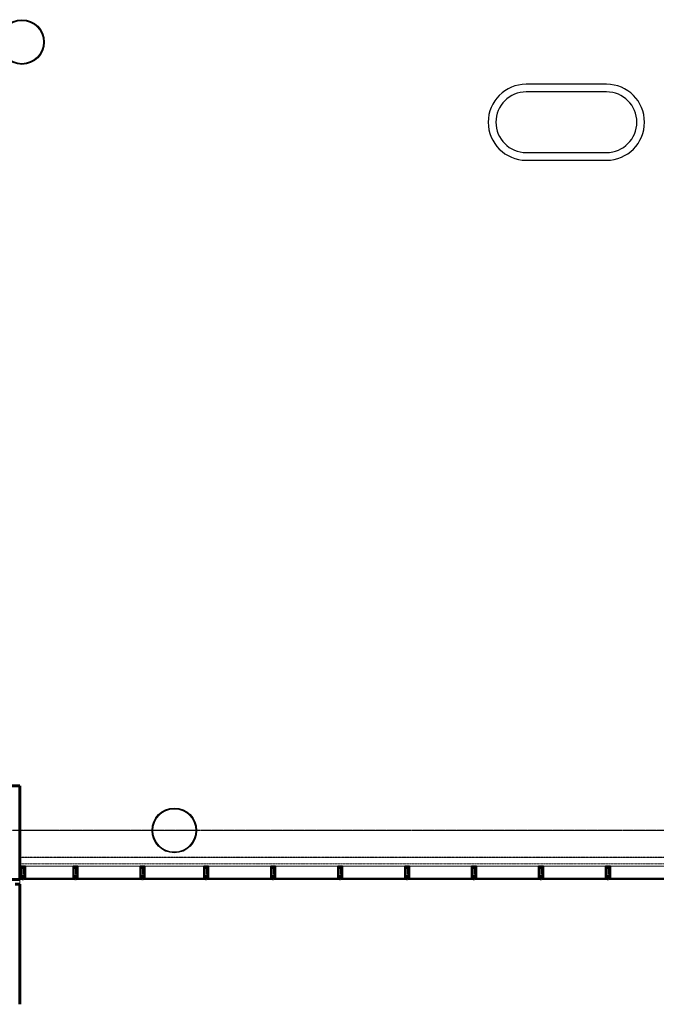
# Model space of a CAD drawing. Header units: millimetres. Extents: x 98667 to 994031, y -2704 to 533009.
# Tile 28 of 153: x 402091 to 416346, y 141128 to 163164. Entities that reach past the tile are written whole.
import ezdxf

# ---------------------------------------------------------------- set-up
doc = ezdxf.new("R2010")
doc.units = ezdxf.units.MM
for name, pattern in [('AP03000E0$0$CENTER', [50.8, 31.75, -6.35, 6.35, -6.35]), ('AP03000E0$0$HIDDEN', [9.525, 6.35, -3.175]), ('AP03000E0$0$HIDDENX2', [19.05, 12.7, -6.35]), ('sp00000g0$0$CENTER', [50.8, 31.75, -6.35, 6.35, -6.35])]:
    doc.linetypes.add(name, pattern=pattern)
for name, color, linetype in [('A-COL ENCLOUSER INNER', 1, 'Continuous'), ('A-COL ENCLOUSER OUTER', 6, 'Continuous'), ('sp00000g0$0$S-GRID', 1, 'sp00000g0$0$CENTER')]:
    doc.layers.add(name, color=color, linetype=linetype)
for name, color, linetype, lineweight in [('A-WALL-PRHT', 2, 'Continuous', 25), ('AP03000E0$0$A-BRDG', 1, 'Continuous', 15), ('AP03000E0$0$A-BRDG-WALL', 6, 'Continuous', 60), ('AP03000E0$0$A-BRDG-WALL-INTR', 3, 'Continuous', 30), ('AP03000E0$0$A-FLOR-EDGE', 1, 'AP03000E0$0$HIDDENX2', 15), ('AP03000E0$0$A-GLAZ-FULL-EXTR', 2, 'Continuous', 20), ('AP03000E0$0$A-GLAZ-MULL-EXTR', 3, 'Continuous', 35), ('AP03000E0$0$A-WALL-FNSH', 1, 'Continuous', 15)]:
    doc.layers.add(name, color=color, linetype=linetype, lineweight=lineweight)
doc.layers.add('AP03000E0$0$A-Slab Edge Guide', color=55, linetype='Continuous', lineweight=15, plot=False)

msp = doc.modelspace()

# ---------------------------------------------------------------- linework, layer by layer
at = {"color": 251, "linetype": 'AP03000E0$0$CENTER'}
for p, q in [((402166, 144219), (402166, 143919)), ((403341, 144219), (403341, 143919)), ((404841, 144219), (404841, 143919)), ((406267, 144219), (406267, 143919)), ((407767, 144219), (407767, 143919)), ((409267, 144219), (409267, 143919)), ((410767, 144219), (410767, 143919)), ((412266, 144219), (412266, 143919)), ((413766, 144219), (413766, 143919)), ((415266, 144219), (415266, 143919))]:
    msp.add_line(p, q, dxfattribs=at)
at = {"layer": 'A-COL ENCLOUSER INNER', "color": 251}
for centre, radius in [((402141, 162664), 494), ((402141, 162664), 485), ((405554, 145019), 494), ((405554, 145019), 485)]:
    msp.add_circle(centre, radius, dxfattribs=at)
at = {"layer": 'A-COL ENCLOUSER OUTER', "color": 251}
for centre in [(402141, 162664), (405554, 145019)]:
    msp.add_circle(centre, 500, dxfattribs=at)
at = {"layer": 'A-WALL-PRHT', "color": 251}
for p, q in [((415232, 161719), (413432, 161719)), ((415232, 161547), (413432, 161547)), ((413432, 160191), (415232, 160191)), ((413432, 160019), (415232, 160019))]:
    msp.add_line(p, q, dxfattribs=at)
for centre, radius, start, end in [((413432, 160869), 850, 90, 270), ((413432, 160869), 678, 90, 270), ((415232, 160869), 850, 270, 90), ((415232, 160869), 678, 270, 90)]:
    msp.add_arc(centre, radius, start, end, dxfattribs=at)
at = {"layer": 'AP03000E0$0$A-BRDG', "color": 251}
msp.add_line((402091, 143820), (402091, 143920), dxfattribs=at)
at = {"layer": 'AP03000E0$0$A-BRDG-WALL', "color": 251}
for p, q in [((402091, 146020), (401691, 146020)), ((402091, 143920), (402091, 146020)), ((401691, 143920), (402091, 143920)), ((402091, 143820), (401991, 143820)), ((402091, 141128), (402091, 143820))]:
    msp.add_line(p, q, dxfattribs=at)
at = {"layer": 'AP03000E0$0$A-BRDG-WALL-INTR', "color": 251}
for p, q in [((402114, 144218), (402091, 144218)), ((402091, 143950), (402149, 143950)), ((402149, 143920), (402091, 143920)), ((402149, 143950), (402149, 143920))]:
    msp.add_line(p, q, dxfattribs=at)
at = {"layer": 'AP03000E0$0$A-FLOR-EDGE', "color": 251, "linetype": 'AP03000E0$0$HIDDEN'}
msp.add_line((441329, 144269), (402091, 144269), dxfattribs=at)
at = {"layer": 'AP03000E0$0$A-GLAZ-FULL-EXTR', "color": 251}
for p, q in [((403324, 144219), (402184, 144219)), ((404824, 144219), (403359, 144219)), ((406249, 144219), (404859, 144219)), ((407749, 144219), (406284, 144219)), ((409249, 144219), (407784, 144219)), ((410749, 144219), (409284, 144219)), ((412249, 144219), (410784, 144219)), ((413749, 144219), (412284, 144219)), ((415249, 144219), (413784, 144219)), ((416749, 144219), (415284, 144219)), ((402184, 143943), (402184, 143949)), ((402184, 143949), (403324, 143949)), ((403324, 143943), (402184, 143943)), ((402196, 143943), (402184, 143943)), ((402184, 143943), (402184, 143931)), ((402184, 143919), (402184, 143931)), ((402184, 143931), (403324, 143931)), ((402184, 143931), (402196, 143931)), ((403324, 143919), (402184, 143919)), ((402196, 143931), (402196, 143943)), ((402202, 143940), (402196, 143940)), ((402196, 143940), (402196, 143934)), ((402196, 143934), (402202, 143934)), ((402202, 143931), (402202, 143943)), ((402202, 143934), (402202, 143940)), ((403306, 143931), (403306, 143943)), ((403306, 143934), (403306, 143940)), ((403306, 143940), (403312, 143940)), ((403312, 143934), (403306, 143934)), ((403312, 143931), (403312, 143943)), ((403312, 143943), (403324, 143943)), ((403312, 143940), (403312, 143934)), ((403324, 143931), (403312, 143931)), ((403324, 143949), (403324, 143943)), ((403324, 143943), (403324, 143931)), ((403324, 143931), (403324, 143919)), ((403359, 143943), (403359, 143949)), ((403359, 143949), (404824, 143949)), ((404824, 143943), (403359, 143943)), ((403371, 143943), (403359, 143943)), ((403359, 143943), (403359, 143931)), ((403359, 143919), (403359, 143931)), ((403359, 143931), (404824, 143931)), ((403359, 143931), (403371, 143931)), ((404824, 143919), (403359, 143919)), ((403371, 143931), (403371, 143943)), ((403377, 143940), (403371, 143940)), ((403371, 143940), (403371, 143934)), ((403371, 143934), (403377, 143934)), ((403377, 143931), (403377, 143943)), ((403377, 143934), (403377, 143940)), ((404806, 143931), (404806, 143943)), ((404806, 143934), (404806, 143940)), ((404806, 143940), (404812, 143940)), ((404812, 143934), (404806, 143934)), ((404812, 143931), (404812, 143943)), ((404812, 143943), (404824, 143943)), ((404812, 143940), (404812, 143934)), ((404824, 143931), (404812, 143931)), ((404824, 143949), (404824, 143943)), ((404824, 143943), (404824, 143931)), ((404824, 143931), (404824, 143919)), ((404859, 143943), (404859, 143949)), ((404859, 143949), (406249, 143949)), ((406249, 143943), (404859, 143943)), ((404871, 143943), (404859, 143943)), ((404859, 143943), (404859, 143931)), ((404859, 143919), (404859, 143931)), ((404859, 143931), (406249, 143931)), ((404859, 143931), (404871, 143931)), ((406249, 143919), (404859, 143919)), ((404871, 143931), (404871, 143943)), ((404877, 143940), (404871, 143940)), ((404871, 143940), (404871, 143934)), ((404871, 143934), (404877, 143934)), ((404877, 143931), (404877, 143943)), ((404877, 143934), (404877, 143940)), ((406231, 143931), (406231, 143943)), ((406231, 143934), (406231, 143940)), ((406231, 143940), (406237, 143940)), ((406237, 143934), (406231, 143934)), ((406237, 143931), (406237, 143943)), ((406237, 143943), (406249, 143943)), ((406237, 143940), (406237, 143934)), ((406249, 143931), (406237, 143931)), ((406249, 143949), (406249, 143943)), ((406249, 143943), (406249, 143931)), ((406249, 143931), (406249, 143919)), ((406284, 143943), (406284, 143949)), ((406284, 143949), (407749, 143949)), ((407749, 143943), (406284, 143943)), ((406296, 143943), (406284, 143943)), ((406284, 143943), (406284, 143931)), ((406284, 143919), (406284, 143931)), ((406284, 143931), (407749, 143931)), ((406284, 143931), (406296, 143931)), ((407749, 143919), (406284, 143919)), ((406296, 143931), (406296, 143943)), ((406302, 143940), (406296, 143940)), ((406296, 143940), (406296, 143934)), ((406296, 143934), (406302, 143934)), ((406302, 143931), (406302, 143943)), ((406302, 143934), (406302, 143940)), ((407731, 143931), (407731, 143943)), ((407731, 143934), (407731, 143940)), ((407731, 143940), (407737, 143940)), ((407737, 143934), (407731, 143934)), ((407737, 143931), (407737, 143943)), ((407737, 143943), (407749, 143943)), ((407737, 143940), (407737, 143934)), ((407749, 143931), (407737, 143931)), ((407749, 143949), (407749, 143943)), ((407749, 143943), (407749, 143931)), ((407749, 143931), (407749, 143919)), ((407784, 143943), (407784, 143949)), ((407784, 143949), (409249, 143949)), ((409249, 143943), (407784, 143943)), ((407796, 143943), (407784, 143943)), ((407784, 143943), (407784, 143931)), ((407784, 143919), (407784, 143931)), ((407784, 143931), (409249, 143931)), ((407784, 143931), (407796, 143931)), ((409249, 143919), (407784, 143919)), ((407796, 143931), (407796, 143943)), ((407802, 143940), (407796, 143940)), ((407796, 143940), (407796, 143934)), ((407796, 143934), (407802, 143934)), ((407802, 143931), (407802, 143943)), ((407802, 143934), (407802, 143940)), ((409231, 143931), (409231, 143943)), ((409231, 143934), (409231, 143940)), ((409231, 143940), (409237, 143940)), ((409237, 143934), (409231, 143934)), ((409237, 143931), (409237, 143943)), ((409237, 143943), (409249, 143943)), ((409237, 143940), (409237, 143934)), ((409249, 143931), (409237, 143931)), ((409249, 143949), (409249, 143943)), ((409249, 143943), (409249, 143931)), ((409249, 143931), (409249, 143919)), ((409284, 143943), (409284, 143949)), ((409284, 143949), (410749, 143949)), ((410749, 143943), (409284, 143943)), ((409296, 143943), (409284, 143943)), ((409284, 143943), (409284, 143931)), ((409284, 143919), (409284, 143931)), ((409284, 143931), (410749, 143931)), ((409284, 143931), (409296, 143931)), ((410749, 143919), (409284, 143919)), ((409296, 143931), (409296, 143943)), ((409302, 143940), (409296, 143940)), ((409296, 143940), (409296, 143934)), ((409296, 143934), (409302, 143934)), ((409302, 143931), (409302, 143943)), ((409302, 143934), (409302, 143940)), ((410731, 143931), (410731, 143943)), ((410731, 143934), (410731, 143940)), ((410731, 143940), (410737, 143940)), ((410737, 143934), (410731, 143934)), ((410737, 143931), (410737, 143943)), ((410737, 143943), (410749, 143943)), ((410737, 143940), (410737, 143934)), ((410749, 143931), (410737, 143931)), ((410749, 143949), (410749, 143943)), ((410749, 143943), (410749, 143931)), ((410749, 143931), (410749, 143919)), ((410784, 143943), (410784, 143949)), ((410784, 143949), (412249, 143949)), ((412249, 143943), (410784, 143943)), ((410796, 143943), (410784, 143943)), ((410784, 143943), (410784, 143931)), ((410784, 143919), (410784, 143931)), ((410784, 143931), (412249, 143931)), ((410784, 143931), (410796, 143931)), ((412249, 143919), (410784, 143919)), ((410796, 143931), (410796, 143943)), ((410802, 143940), (410796, 143940)), ((410796, 143940), (410796, 143934)), ((410796, 143934), (410802, 143934)), ((410802, 143931), (410802, 143943)), ((410802, 143934), (410802, 143940)), ((412231, 143931), (412231, 143943)), ((412231, 143934), (412231, 143940)), ((412231, 143940), (412237, 143940)), ((412237, 143934), (412231, 143934)), ((412237, 143931), (412237, 143943)), ((412237, 143943), (412249, 143943)), ((412237, 143940), (412237, 143934)), ((412249, 143931), (412237, 143931)), ((412249, 143949), (412249, 143943)), ((412249, 143943), (412249, 143931)), ((412249, 143931), (412249, 143919)), ((412284, 143943), (412284, 143949)), ((412284, 143949), (413749, 143949)), ((413749, 143943), (412284, 143943)), ((412296, 143943), (412284, 143943)), ((412284, 143943), (412284, 143931)), ((412284, 143919), (412284, 143931)), ((412284, 143931), (413749, 143931)), ((412284, 143931), (412296, 143931)), ((413749, 143919), (412284, 143919)), ((412296, 143931), (412296, 143943)), ((412302, 143940), (412296, 143940)), ((412296, 143940), (412296, 143934)), ((412296, 143934), (412302, 143934)), ((412302, 143931), (412302, 143943)), ((412302, 143934), (412302, 143940)), ((413731, 143931), (413731, 143943)), ((413731, 143934), (413731, 143940)), ((413731, 143940), (413737, 143940)), ((413737, 143934), (413731, 143934)), ((413737, 143931), (413737, 143943)), ((413737, 143943), (413749, 143943)), ((413737, 143940), (413737, 143934)), ((413749, 143931), (413737, 143931)), ((413749, 143949), (413749, 143943)), ((413749, 143943), (413749, 143931)), ((413749, 143931), (413749, 143919)), ((413784, 143943), (413784, 143949)), ((413784, 143949), (415249, 143949)), ((415249, 143943), (413784, 143943)), ((413796, 143943), (413784, 143943)), ((413784, 143943), (413784, 143931)), ((413784, 143919), (413784, 143931)), ((413784, 143931), (415249, 143931)), ((413784, 143931), (413796, 143931)), ((415249, 143919), (413784, 143919)), ((413796, 143931), (413796, 143943)), ((413802, 143940), (413796, 143940)), ((413796, 143940), (413796, 143934)), ((413796, 143934), (413802, 143934)), ((413802, 143931), (413802, 143943)), ((413802, 143934), (413802, 143940)), ((415231, 143931), (415231, 143943)), ((415231, 143934), (415231, 143940)), ((415231, 143940), (415237, 143940)), ((415237, 143934), (415231, 143934)), ((415237, 143931), (415237, 143943)), ((415237, 143943), (415249, 143943)), ((415237, 143940), (415237, 143934)), ((415249, 143931), (415237, 143931)), ((415249, 143949), (415249, 143943)), ((415249, 143943), (415249, 143931)), ((415249, 143931), (415249, 143919)), ((415284, 143943), (415284, 143949)), ((415284, 143949), (416749, 143949)), ((416749, 143943), (415284, 143943)), ((415296, 143943), (415284, 143943)), ((415284, 143943), (415284, 143931)), ((415284, 143919), (415284, 143931)), ((415284, 143931), (416749, 143931)), ((415284, 143931), (415296, 143931)), ((416749, 143919), (415284, 143919)), ((415296, 143931), (415296, 143943)), ((415302, 143940), (415296, 143940)), ((415296, 143940), (415296, 143934)), ((415296, 143934), (415302, 143934)), ((415302, 143931), (415302, 143943)), ((415302, 143934), (415302, 143940))]:
    msp.add_line(p, q, dxfattribs=at)
at = {"layer": 'AP03000E0$0$A-GLAZ-FULL-EXTR', "color": 251, "linetype": 'Continuous'}
for p, q in [((402184, 143941), (402196, 143941)), ((402184, 143938), (402196, 143938)), ((402184, 143934), (402196, 143934)), ((402184, 143931), (402196, 143931)), ((402186, 143931), (402186, 143943)), ((402189, 143931), (402189, 143943)), ((402192, 143931), (402193, 143943)), ((402196, 143931), (402196, 143943)), ((403312, 143942), (403324, 143942)), ((403312, 143939), (403324, 143939)), ((403312, 143936), (403324, 143936)), ((403312, 143933), (403324, 143933)), ((403313, 143931), (403313, 143943)), ((403316, 143931), (403316, 143943)), ((403320, 143931), (403320, 143943)), ((403323, 143931), (403323, 143943)), ((403359, 143942), (403371, 143942)), ((403359, 143939), (403371, 143939)), ((403359, 143936), (403371, 143936)), ((403359, 143933), (403371, 143933)), ((403361, 143931), (403361, 143943)), ((403364, 143931), (403364, 143943)), ((403367, 143931), (403367, 143943)), ((403370, 143931), (403370, 143943)), ((404812, 143931), (404812, 143943)), ((404812, 143940), (404824, 143939)), ((404812, 143936), (404824, 143936)), ((404812, 143933), (404824, 143933)), ((404815, 143931), (404815, 143943)), ((404818, 143931), (404818, 143943)), ((404821, 143931), (404821, 143943)), ((404859, 143943), (404871, 143942)), ((404859, 143939), (404871, 143939)), ((404859, 143936), (404871, 143936)), ((404859, 143933), (404871, 143933)), ((404860, 143931), (404860, 143943)), ((404863, 143931), (404863, 143943)), ((404866, 143931), (404866, 143943)), ((404869, 143931), (404869, 143943)), ((406237, 143931), (406238, 143943)), ((406237, 143940), (406249, 143940)), ((406237, 143937), (406249, 143937)), ((406237, 143934), (406249, 143934)), ((406241, 143931), (406241, 143943)), ((406244, 143931), (406244, 143943)), ((406247, 143931), (406247, 143943)), ((406284, 143940), (406296, 143940)), ((406284, 143937), (406296, 143937)), ((406284, 143934), (406296, 143933)), ((406285, 143931), (406285, 143943)), ((406288, 143931), (406288, 143943)), ((406291, 143931), (406291, 143943)), ((406295, 143931), (406295, 143943)), ((407737, 143940), (407749, 143940)), ((407737, 143937), (407749, 143937)), ((407737, 143934), (407749, 143934)), ((407737, 143931), (407749, 143931)), ((407739, 143931), (407739, 143943)), ((407742, 143931), (407742, 143943)), ((407746, 143931), (407746, 143943)), ((407749, 143931), (407749, 143943)), ((407784, 143940), (407796, 143940)), ((407784, 143937), (407796, 143937)), ((407784, 143934), (407796, 143934)), ((407787, 143931), (407787, 143943)), ((407790, 143931), (407790, 143943)), ((407793, 143931), (407793, 143943)), ((409237, 143940), (409249, 143940)), ((409237, 143937), (409249, 143937)), ((409237, 143934), (409249, 143934)), ((409237, 143931), (409249, 143931)), ((409238, 143931), (409238, 143943)), ((409241, 143931), (409241, 143943)), ((409244, 143931), (409244, 143943)), ((409247, 143931), (409247, 143943)), ((409284, 143940), (409296, 143940)), ((409284, 143937), (409296, 143937)), ((409284, 143934), (409296, 143934)), ((409284, 143931), (409296, 143931)), ((409285, 143931), (409286, 143943)), ((409289, 143931), (409289, 143943)), ((409292, 143931), (409292, 143943)), ((409295, 143931), (409295, 143943)), ((410737, 143941), (410749, 143941)), ((410737, 143938), (410749, 143937)), ((410737, 143934), (410749, 143934)), ((410737, 143931), (410749, 143931)), ((410740, 143931), (410740, 143943)), ((410743, 143931), (410743, 143943)), ((410746, 143931), (410746, 143943)), ((410784, 143931), (410784, 143943)), ((410784, 143941), (410796, 143940)), ((410784, 143937), (410796, 143937)), ((410784, 143934), (410796, 143934)), ((410784, 143931), (410796, 143931)), ((410787, 143931), (410787, 143943)), ((410790, 143931), (410791, 143943)), ((410794, 143931), (410794, 143943)), ((412237, 143941), (412249, 143941)), ((412237, 143938), (412249, 143938)), ((412237, 143935), (412249, 143935)), ((412237, 143931), (412249, 143931)), ((412238, 143931), (412238, 143943)), ((412241, 143931), (412241, 143943)), ((412245, 143931), (412245, 143943)), ((412248, 143931), (412248, 143943)), ((412284, 143941), (412296, 143941)), ((412284, 143938), (412296, 143937)), ((412284, 143934), (412296, 143934)), ((412284, 143931), (412296, 143931)), ((412286, 143931), (412286, 143943)), ((412289, 143931), (412289, 143943)), ((412292, 143931), (412292, 143943)), ((412295, 143931), (412295, 143943)), ((413737, 143941), (413749, 143941)), ((413737, 143938), (413749, 143938)), ((413737, 143935), (413749, 143935)), ((413737, 143932), (413749, 143932)), ((413740, 143931), (413740, 143943)), ((413743, 143931), (413743, 143943)), ((413746, 143931), (413746, 143943)), ((413784, 143941), (413796, 143941)), ((413784, 143938), (413796, 143938)), ((413784, 143935), (413796, 143935)), ((413784, 143931), (413796, 143931)), ((413785, 143931), (413785, 143943)), ((413788, 143931), (413788, 143943)), ((413791, 143931), (413791, 143943)), ((413794, 143931), (413794, 143943)), ((415237, 143941), (415249, 143941)), ((415237, 143938), (415249, 143938)), ((415237, 143935), (415249, 143935)), ((415237, 143932), (415249, 143932)), ((415239, 143931), (415239, 143943)), ((415242, 143931), (415242, 143943)), ((415245, 143931), (415245, 143943)), ((415248, 143931), (415248, 143943)), ((415284, 143941), (415296, 143941)), ((415284, 143938), (415296, 143938)), ((415284, 143935), (415296, 143935)), ((415284, 143932), (415296, 143932)), ((415286, 143931), (415286, 143943)), ((415289, 143931), (415290, 143943)), ((415293, 143931), (415293, 143943)), ((415296, 143931), (415296, 143943))]:
    msp.add_line(p, q, dxfattribs=at)
at = {"layer": 'AP03000E0$0$A-GLAZ-MULL-EXTR', "color": 251}
for p, q in [((402156, 144219), (402111, 144219)), ((402111, 144219), (402111, 143959)), ((402114, 144016), (402114, 144216)), ((402114, 144216), (402156, 144216)), ((402171, 144216), (402134, 144216)), ((402134, 144216), (402134, 144213)), ((402134, 144213), (402176, 144213)), ((402156, 144216), (402156, 144219)), ((402221, 144219), (402171, 144219)), ((402171, 144219), (402171, 144216)), ((402176, 144213), (402176, 144216)), ((402176, 144216), (402218, 144216)), ((402218, 144216), (402218, 144016)), ((402221, 143959), (402221, 144219)), ((403331, 144219), (403286, 144219)), ((403286, 144219), (403286, 143959)), ((403289, 144016), (403289, 144216)), ((403289, 144216), (403331, 144216)), ((403346, 144216), (403309, 144216)), ((403309, 144216), (403309, 144213)), ((403309, 144213), (403351, 144213)), ((403331, 144216), (403331, 144219)), ((403396, 144219), (403346, 144219)), ((403346, 144219), (403346, 144216)), ((403351, 144213), (403351, 144216)), ((403351, 144216), (403393, 144216)), ((403393, 144216), (403393, 144016)), ((403396, 143959), (403396, 144219)), ((404831, 144219), (404786, 144219)), ((404786, 144219), (404786, 143959)), ((404789, 144016), (404789, 144216)), ((404789, 144216), (404831, 144216)), ((404846, 144216), (404809, 144216)), ((404809, 144216), (404809, 144213)), ((404809, 144213), (404851, 144213)), ((404831, 144216), (404831, 144219)), ((404896, 144219), (404846, 144219)), ((404846, 144219), (404846, 144216)), ((404851, 144213), (404851, 144216)), ((404851, 144216), (404893, 144216)), ((404893, 144216), (404893, 144016)), ((404896, 143959), (404896, 144219)), ((406257, 144219), (406212, 144219)), ((406212, 144219), (406212, 143959)), ((406215, 144016), (406215, 144216)), ((406215, 144216), (406257, 144216)), ((406272, 144216), (406235, 144216)), ((406235, 144216), (406235, 144213)), ((406235, 144213), (406277, 144213)), ((406257, 144216), (406257, 144219)), ((406322, 144219), (406272, 144219)), ((406272, 144219), (406272, 144216)), ((406277, 144213), (406277, 144216)), ((406277, 144216), (406319, 144216)), ((406319, 144216), (406319, 144016)), ((406322, 143959), (406322, 144219)), ((407757, 144219), (407712, 144219)), ((407712, 144219), (407712, 143959)), ((407715, 144016), (407715, 144216)), ((407715, 144216), (407757, 144216)), ((407772, 144216), (407735, 144216)), ((407735, 144216), (407735, 144213)), ((407735, 144213), (407777, 144213)), ((407757, 144216), (407757, 144219)), ((407822, 144219), (407772, 144219)), ((407772, 144219), (407772, 144216)), ((407777, 144213), (407777, 144216)), ((407777, 144216), (407819, 144216)), ((407819, 144216), (407819, 144016)), ((407822, 143959), (407822, 144219)), ((409257, 144219), (409212, 144219)), ((409212, 144219), (409212, 143959)), ((409215, 144016), (409215, 144216)), ((409215, 144216), (409257, 144216)), ((409272, 144216), (409235, 144216)), ((409235, 144216), (409235, 144213)), ((409235, 144213), (409277, 144213)), ((409257, 144216), (409257, 144219)), ((409322, 144219), (409272, 144219)), ((409272, 144219), (409272, 144216)), ((409277, 144213), (409277, 144216)), ((409277, 144216), (409319, 144216)), ((409319, 144216), (409319, 144016)), ((409322, 143959), (409322, 144219)), ((410757, 144219), (410712, 144219)), ((410712, 144219), (410712, 143959)), ((410715, 144016), (410715, 144216)), ((410715, 144216), (410757, 144216)), ((410772, 144216), (410735, 144216)), ((410735, 144216), (410735, 144213)), ((410735, 144213), (410777, 144213)), ((410757, 144216), (410757, 144219)), ((410822, 144219), (410772, 144219)), ((410772, 144219), (410772, 144216)), ((410777, 144213), (410777, 144216)), ((410777, 144216), (410819, 144216)), ((410819, 144216), (410819, 144016)), ((410822, 143959), (410822, 144219)), ((412256, 144219), (412211, 144219)), ((412211, 144219), (412211, 143959)), ((412214, 144016), (412214, 144216)), ((412214, 144216), (412256, 144216)), ((412271, 144216), (412234, 144216)), ((412234, 144216), (412234, 144213)), ((412234, 144213), (412276, 144213)), ((412256, 144216), (412256, 144219)), ((412321, 144219), (412271, 144219)), ((412271, 144219), (412271, 144216)), ((412276, 144213), (412276, 144216)), ((412276, 144216), (412318, 144216)), ((412318, 144216), (412318, 144016)), ((412321, 143959), (412321, 144219)), ((413756, 144219), (413711, 144219)), ((413711, 144219), (413711, 143959)), ((413714, 144016), (413714, 144216)), ((413714, 144216), (413756, 144216)), ((413771, 144216), (413734, 144216)), ((413734, 144216), (413734, 144213)), ((413734, 144213), (413776, 144213)), ((413756, 144216), (413756, 144219)), ((413821, 144219), (413771, 144219)), ((413771, 144219), (413771, 144216)), ((413776, 144213), (413776, 144216)), ((413776, 144216), (413818, 144216)), ((413818, 144216), (413818, 144016)), ((413821, 143959), (413821, 144219)), ((415256, 144219), (415211, 144219)), ((415211, 144219), (415211, 143959)), ((415214, 144016), (415214, 144216)), ((415214, 144216), (415256, 144216)), ((415271, 144216), (415234, 144216)), ((415234, 144216), (415234, 144213)), ((415234, 144213), (415276, 144213)), ((415256, 144216), (415256, 144219)), ((415321, 144219), (415271, 144219)), ((415271, 144219), (415271, 144216)), ((415276, 144213), (415276, 144216)), ((415276, 144216), (415318, 144216)), ((415318, 144216), (415318, 144016)), ((415321, 143959), (415321, 144219)), ((402106, 143949), (402111, 143954)), ((402134, 143949), (402106, 143949)), ((402111, 143959), (402111, 143954)), ((402111, 143954), (402154, 143954)), ((402111, 143954), (402134, 143954)), ((402114, 143959), (402114, 144016)), ((402154, 143959), (402114, 143959)), ((402134, 143954), (402134, 143949)), ((402179, 143962), (402137, 143962)), ((402137, 143962), (402137, 143959)), ((402137, 143959), (402174, 143959)), ((402159, 143959), (402154, 143959)), ((402154, 143954), (402154, 143919)), ((402154, 143919), (402159, 143919)), ((402159, 143919), (402159, 143959)), ((402174, 143959), (402174, 143919)), ((402174, 143919), (402179, 143919)), ((402179, 143959), (402179, 143962)), ((402218, 143959), (402179, 143959)), ((402179, 143919), (402179, 143954)), ((402179, 143954), (402221, 143954)), ((402221, 143954), (402199, 143954)), ((402199, 143954), (402199, 143949)), ((402199, 143949), (402226, 143949)), ((402218, 144016), (402218, 143959)), ((402221, 143954), (402221, 143959)), ((402226, 143949), (402221, 143954)), ((403281, 143949), (403286, 143954)), ((403309, 143949), (403281, 143949)), ((403286, 143959), (403286, 143954)), ((403286, 143954), (403329, 143954)), ((403286, 143954), (403309, 143954)), ((403289, 143959), (403289, 144016)), ((403329, 143959), (403289, 143959)), ((403309, 143954), (403309, 143949)), ((403354, 143962), (403312, 143962)), ((403312, 143962), (403312, 143959)), ((403312, 143959), (403349, 143959)), ((403334, 143959), (403329, 143959)), ((403329, 143954), (403329, 143919)), ((403329, 143919), (403334, 143919)), ((403334, 143919), (403334, 143959)), ((403349, 143959), (403349, 143919)), ((403349, 143919), (403354, 143919)), ((403354, 143959), (403354, 143962)), ((403393, 143959), (403354, 143959)), ((403354, 143919), (403354, 143954)), ((403354, 143954), (403396, 143954)), ((403396, 143954), (403374, 143954)), ((403374, 143954), (403374, 143949)), ((403374, 143949), (403401, 143949)), ((403393, 144016), (403393, 143959)), ((403396, 143954), (403396, 143959)), ((403401, 143949), (403396, 143954)), ((404781, 143949), (404786, 143954)), ((404809, 143949), (404781, 143949)), ((404786, 143959), (404786, 143954)), ((404786, 143954), (404829, 143954)), ((404786, 143954), (404809, 143954)), ((404789, 143959), (404789, 144016)), ((404829, 143959), (404789, 143959)), ((404809, 143954), (404809, 143949)), ((404854, 143962), (404812, 143962)), ((404812, 143962), (404812, 143959)), ((404812, 143959), (404849, 143959)), ((404834, 143959), (404829, 143959)), ((404829, 143954), (404829, 143919)), ((404829, 143919), (404834, 143919)), ((404834, 143919), (404834, 143959)), ((404849, 143959), (404849, 143919)), ((404849, 143919), (404854, 143919)), ((404854, 143959), (404854, 143962)), ((404893, 143959), (404854, 143959)), ((404854, 143919), (404854, 143954)), ((404854, 143954), (404896, 143954)), ((404896, 143954), (404874, 143954)), ((404874, 143954), (404874, 143949)), ((404874, 143949), (404901, 143949)), ((404893, 144016), (404893, 143959)), ((404896, 143954), (404896, 143959)), ((404901, 143949), (404896, 143954)), ((406207, 143949), (406212, 143954)), ((406234, 143949), (406207, 143949)), ((406212, 143959), (406212, 143954)), ((406212, 143954), (406254, 143954)), ((406212, 143954), (406234, 143954)), ((406215, 143959), (406215, 144016)), ((406254, 143959), (406215, 143959)), ((406234, 143954), (406234, 143949)), ((406279, 143962), (406237, 143962)), ((406237, 143962), (406237, 143959)), ((406237, 143959), (406274, 143959)), ((406259, 143959), (406254, 143959)), ((406254, 143954), (406254, 143919)), ((406254, 143919), (406259, 143919)), ((406259, 143919), (406259, 143959)), ((406274, 143959), (406274, 143919)), ((406274, 143919), (406279, 143919)), ((406279, 143959), (406279, 143962)), ((406319, 143959), (406279, 143959)), ((406279, 143919), (406279, 143954)), ((406279, 143954), (406322, 143954)), ((406322, 143954), (406299, 143954)), ((406299, 143954), (406299, 143949)), ((406299, 143949), (406327, 143949)), ((406319, 144016), (406319, 143959)), ((406322, 143954), (406322, 143959)), ((406327, 143949), (406322, 143954)), ((407707, 143949), (407712, 143954)), ((407734, 143949), (407707, 143949)), ((407712, 143959), (407712, 143954)), ((407712, 143954), (407754, 143954)), ((407712, 143954), (407734, 143954)), ((407715, 143959), (407715, 144016)), ((407754, 143959), (407715, 143959)), ((407734, 143954), (407734, 143949)), ((407779, 143962), (407737, 143962)), ((407737, 143962), (407737, 143959)), ((407737, 143959), (407774, 143959)), ((407759, 143959), (407754, 143959)), ((407754, 143954), (407754, 143919)), ((407754, 143919), (407759, 143919)), ((407759, 143919), (407759, 143959)), ((407774, 143959), (407774, 143919)), ((407774, 143919), (407779, 143919)), ((407779, 143959), (407779, 143962)), ((407819, 143959), (407779, 143959)), ((407779, 143919), (407779, 143954)), ((407779, 143954), (407822, 143954)), ((407822, 143954), (407799, 143954)), ((407799, 143954), (407799, 143949)), ((407799, 143949), (407827, 143949)), ((407819, 144016), (407819, 143959)), ((407822, 143954), (407822, 143959)), ((407827, 143949), (407822, 143954)), ((409207, 143949), (409212, 143954)), ((409234, 143949), (409207, 143949)), ((409212, 143959), (409212, 143954)), ((409212, 143954), (409254, 143954)), ((409212, 143954), (409234, 143954)), ((409215, 143959), (409215, 144016)), ((409254, 143959), (409215, 143959)), ((409234, 143954), (409234, 143949)), ((409279, 143962), (409237, 143962)), ((409237, 143962), (409237, 143959)), ((409237, 143959), (409274, 143959)), ((409259, 143959), (409254, 143959)), ((409254, 143954), (409254, 143919)), ((409254, 143919), (409259, 143919)), ((409259, 143919), (409259, 143959)), ((409274, 143959), (409274, 143919)), ((409274, 143919), (409279, 143919)), ((409279, 143959), (409279, 143962)), ((409319, 143959), (409279, 143959)), ((409279, 143919), (409279, 143954)), ((409279, 143954), (409322, 143954)), ((409322, 143954), (409299, 143954)), ((409299, 143954), (409299, 143949)), ((409299, 143949), (409327, 143949)), ((409319, 144016), (409319, 143959)), ((409322, 143954), (409322, 143959)), ((409327, 143949), (409322, 143954)), ((410707, 143949), (410712, 143954)), ((410734, 143949), (410707, 143949)), ((410712, 143959), (410712, 143954)), ((410712, 143954), (410754, 143954)), ((410712, 143954), (410734, 143954)), ((410715, 143959), (410715, 144016)), ((410754, 143959), (410715, 143959)), ((410734, 143954), (410734, 143949)), ((410779, 143962), (410737, 143962)), ((410737, 143962), (410737, 143959)), ((410737, 143959), (410774, 143959)), ((410759, 143959), (410754, 143959)), ((410754, 143954), (410754, 143919)), ((410754, 143919), (410759, 143919)), ((410759, 143919), (410759, 143959)), ((410774, 143959), (410774, 143919)), ((410774, 143919), (410779, 143919)), ((410779, 143959), (410779, 143962)), ((410819, 143959), (410779, 143959)), ((410779, 143919), (410779, 143954)), ((410779, 143954), (410822, 143954)), ((410822, 143954), (410799, 143954)), ((410799, 143954), (410799, 143949)), ((410799, 143949), (410827, 143949)), ((410819, 144016), (410819, 143959)), ((410822, 143954), (410822, 143959)), ((410827, 143949), (410822, 143954)), ((412206, 143949), (412211, 143954)), ((412234, 143949), (412206, 143949)), ((412211, 143959), (412211, 143954)), ((412211, 143954), (412254, 143954)), ((412211, 143954), (412234, 143954)), ((412214, 143959), (412214, 144016)), ((412254, 143959), (412214, 143959)), ((412234, 143954), (412234, 143949)), ((412279, 143962), (412237, 143962)), ((412237, 143962), (412237, 143959)), ((412237, 143959), (412274, 143959)), ((412259, 143959), (412254, 143959)), ((412254, 143954), (412254, 143919)), ((412254, 143919), (412259, 143919)), ((412259, 143919), (412259, 143959)), ((412274, 143959), (412274, 143919)), ((412274, 143919), (412279, 143919)), ((412279, 143959), (412279, 143962)), ((412318, 143959), (412279, 143959)), ((412279, 143919), (412279, 143954)), ((412279, 143954), (412321, 143954)), ((412321, 143954), (412299, 143954)), ((412299, 143954), (412299, 143949)), ((412299, 143949), (412326, 143949)), ((412318, 144016), (412318, 143959)), ((412321, 143954), (412321, 143959)), ((412326, 143949), (412321, 143954)), ((413706, 143949), (413711, 143954)), ((413734, 143949), (413706, 143949)), ((413711, 143959), (413711, 143954)), ((413711, 143954), (413754, 143954)), ((413711, 143954), (413734, 143954)), ((413714, 143959), (413714, 144016)), ((413754, 143959), (413714, 143959)), ((413734, 143954), (413734, 143949)), ((413779, 143962), (413737, 143962)), ((413737, 143962), (413737, 143959)), ((413737, 143959), (413774, 143959)), ((413759, 143959), (413754, 143959)), ((413754, 143954), (413754, 143919)), ((413754, 143919), (413759, 143919)), ((413759, 143919), (413759, 143959)), ((413774, 143959), (413774, 143919)), ((413774, 143919), (413779, 143919)), ((413779, 143959), (413779, 143962)), ((413818, 143959), (413779, 143959)), ((413779, 143919), (413779, 143954)), ((413779, 143954), (413821, 143954)), ((413821, 143954), (413799, 143954)), ((413799, 143954), (413799, 143949)), ((413799, 143949), (413826, 143949)), ((413818, 144016), (413818, 143959)), ((413821, 143954), (413821, 143959)), ((413826, 143949), (413821, 143954)), ((415206, 143949), (415211, 143954)), ((415234, 143949), (415206, 143949)), ((415211, 143959), (415211, 143954)), ((415211, 143954), (415254, 143954)), ((415211, 143954), (415234, 143954)), ((415214, 143959), (415214, 144016)), ((415254, 143959), (415214, 143959)), ((415234, 143954), (415234, 143949)), ((415279, 143962), (415237, 143962)), ((415237, 143962), (415237, 143959)), ((415237, 143959), (415274, 143959)), ((415259, 143959), (415254, 143959)), ((415254, 143954), (415254, 143919)), ((415254, 143919), (415259, 143919)), ((415259, 143919), (415259, 143959)), ((415274, 143959), (415274, 143919)), ((415274, 143919), (415279, 143919)), ((415279, 143959), (415279, 143962)), ((415318, 143959), (415279, 143959)), ((415279, 143919), (415279, 143954)), ((415279, 143954), (415321, 143954)), ((415321, 143954), (415299, 143954)), ((415299, 143954), (415299, 143949)), ((415299, 143949), (415326, 143949)), ((415318, 144016), (415318, 143959)), ((415321, 143954), (415321, 143959)), ((415326, 143949), (415321, 143954))]:
    msp.add_line(p, q, dxfattribs=at)
at = {"layer": 'AP03000E0$0$A-GLAZ-MULL-EXTR', "color": 251, "linetype": 'AP03000E0$0$HIDDENX2'}
for p, q in [((402116, 144014), (402116, 144164)), ((402129, 144014), (402129, 144164)), ((402141, 144189), (402191, 144189)), ((402141, 144176), (402191, 144176)), ((402204, 144164), (402204, 144014)), ((402216, 144164), (402216, 144014)), ((403291, 144014), (403291, 144164)), ((403304, 144014), (403304, 144164)), ((403316, 144189), (403366, 144189)), ((403316, 144176), (403366, 144176)), ((403379, 144164), (403379, 144014)), ((403391, 144164), (403391, 144014)), ((404791, 144014), (404791, 144164)), ((404804, 144014), (404804, 144164)), ((404816, 144189), (404866, 144189)), ((404816, 144176), (404866, 144176)), ((404879, 144164), (404879, 144014)), ((404891, 144164), (404891, 144014)), ((406217, 144014), (406217, 144164)), ((406229, 144014), (406229, 144164)), ((406242, 144189), (406292, 144189)), ((406242, 144176), (406292, 144176)), ((406304, 144164), (406304, 144014)), ((406317, 144164), (406317, 144014)), ((407717, 144014), (407717, 144164)), ((407729, 144014), (407729, 144164)), ((407742, 144189), (407792, 144189)), ((407742, 144176), (407792, 144176)), ((407804, 144164), (407804, 144014)), ((407817, 144164), (407817, 144014)), ((409217, 144014), (409217, 144164)), ((409229, 144014), (409229, 144164)), ((409242, 144189), (409292, 144189)), ((409242, 144176), (409292, 144176)), ((409304, 144164), (409304, 144014)), ((409317, 144164), (409317, 144014)), ((410717, 144014), (410717, 144164)), ((410729, 144014), (410729, 144164)), ((410742, 144189), (410792, 144189)), ((410742, 144176), (410792, 144176)), ((410804, 144164), (410804, 144014)), ((410817, 144164), (410817, 144014)), ((412216, 144014), (412216, 144164)), ((412229, 144014), (412229, 144164)), ((412241, 144189), (412291, 144189)), ((412241, 144176), (412291, 144176)), ((412304, 144164), (412304, 144014)), ((412316, 144164), (412316, 144014)), ((413716, 144014), (413716, 144164)), ((413729, 144014), (413729, 144164)), ((413741, 144189), (413791, 144189)), ((413741, 144176), (413791, 144176)), ((413804, 144164), (413804, 144014)), ((413816, 144164), (413816, 144014)), ((415216, 144014), (415216, 144164)), ((415229, 144014), (415229, 144164)), ((415241, 144189), (415291, 144189)), ((415241, 144176), (415291, 144176)), ((415304, 144164), (415304, 144014)), ((415316, 144164), (415316, 144014)), ((402116, 143969), (402116, 143989)), ((402116, 143989), (402216, 143989)), ((402166, 143969), (402116, 143969)), ((402191, 144001), (402141, 144001)), ((402191, 143989), (402141, 143989)), ((402216, 143969), (402166, 143969)), ((402216, 143989), (402216, 143969)), ((403291, 143969), (403291, 143989)), ((403291, 143989), (403391, 143989)), ((403341, 143969), (403291, 143969)), ((403366, 144001), (403316, 144001)), ((403366, 143989), (403316, 143989)), ((403391, 143969), (403341, 143969)), ((403391, 143989), (403391, 143969)), ((404791, 143969), (404791, 143989)), ((404791, 143989), (404891, 143989)), ((404841, 143969), (404791, 143969)), ((404866, 144001), (404816, 144001)), ((404866, 143989), (404816, 143989)), ((404891, 143969), (404841, 143969)), ((404891, 143989), (404891, 143969)), ((406217, 143969), (406217, 143989)), ((406217, 143989), (406317, 143989)), ((406267, 143969), (406217, 143969)), ((406292, 144001), (406242, 144001)), ((406292, 143989), (406242, 143989)), ((406317, 143969), (406267, 143969)), ((406317, 143989), (406317, 143969)), ((407717, 143969), (407717, 143989)), ((407717, 143989), (407817, 143989)), ((407767, 143969), (407717, 143969)), ((407792, 144001), (407742, 144001)), ((407792, 143989), (407742, 143989)), ((407817, 143969), (407767, 143969)), ((407817, 143989), (407817, 143969)), ((409217, 143969), (409217, 143989)), ((409217, 143989), (409317, 143989)), ((409267, 143969), (409217, 143969)), ((409292, 144001), (409242, 144001)), ((409292, 143989), (409242, 143989)), ((409317, 143969), (409267, 143969)), ((409317, 143989), (409317, 143969)), ((410717, 143969), (410717, 143989)), ((410717, 143989), (410817, 143989)), ((410767, 143969), (410717, 143969)), ((410792, 144001), (410742, 144001)), ((410792, 143989), (410742, 143989)), ((410817, 143969), (410767, 143969)), ((410817, 143989), (410817, 143969)), ((412216, 143969), (412216, 143989)), ((412216, 143989), (412316, 143989)), ((412266, 143969), (412216, 143969)), ((412291, 144001), (412241, 144001)), ((412291, 143989), (412241, 143989)), ((412316, 143969), (412266, 143969)), ((412316, 143989), (412316, 143969)), ((413716, 143969), (413716, 143989)), ((413716, 143989), (413816, 143989)), ((413766, 143969), (413716, 143969)), ((413791, 144001), (413741, 144001)), ((413791, 143989), (413741, 143989)), ((413816, 143969), (413766, 143969)), ((413816, 143989), (413816, 143969)), ((415216, 143969), (415216, 143989)), ((415216, 143989), (415316, 143989)), ((415266, 143969), (415216, 143969)), ((415291, 144001), (415241, 144001)), ((415291, 143989), (415241, 143989)), ((415316, 143969), (415266, 143969)), ((415316, 143989), (415316, 143969))]:
    msp.add_line(p, q, dxfattribs=at)
at = {"layer": 'AP03000E0$0$A-GLAZ-MULL-EXTR', "color": 251, "linetype": 'Continuous'}
for p, q in [((402108, 143950), (402134, 143950)), ((402108, 143949), (402108, 143950)), ((402111, 143953), (402134, 143953)), ((402111, 143949), (402111, 143953)), ((402114, 143949), (402114, 143954)), ((402117, 143949), (402118, 143954)), ((402121, 143949), (402121, 143954)), ((402124, 143949), (402124, 143954)), ((402127, 143949), (402127, 143954)), ((402130, 143949), (402130, 143954)), ((402133, 143949), (402133, 143954)), ((402199, 143953), (402222, 143953)), ((402199, 143949), (402226, 143949)), ((402200, 143949), (402200, 143954)), ((402203, 143949), (402203, 143954)), ((402206, 143949), (402206, 143954)), ((402210, 143949), (402210, 143954)), ((402213, 143949), (402213, 143954)), ((402216, 143949), (402216, 143954)), ((402219, 143949), (402219, 143954)), ((402222, 143949), (402222, 143953)), ((402225, 143949), (402225, 143950)), ((403283, 143949), (403283, 143950)), ((403284, 143951), (403309, 143951)), ((403286, 143949), (403286, 143953)), ((403289, 143949), (403289, 143954)), ((403292, 143949), (403292, 143954)), ((403295, 143949), (403295, 143954)), ((403299, 143949), (403299, 143954)), ((403302, 143949), (403302, 143954)), ((403305, 143949), (403305, 143954)), ((403308, 143949), (403308, 143954)), ((403374, 143951), (403399, 143951)), ((403375, 143949), (403375, 143954)), ((403378, 143949), (403378, 143954)), ((403381, 143949), (403381, 143954)), ((403384, 143949), (403384, 143954)), ((403387, 143949), (403388, 143954)), ((403391, 143949), (403391, 143954)), ((403394, 143949), (403394, 143954)), ((403397, 143949), (403397, 143953)), ((403400, 143949), (403400, 143950)), ((404784, 143952), (404809, 143951)), ((404785, 143949), (404785, 143952)), ((404788, 143949), (404788, 143954)), ((404791, 143949), (404791, 143954)), ((404794, 143949), (404794, 143954)), ((404797, 143949), (404797, 143954)), ((404800, 143949), (404800, 143954)), ((404804, 143949), (404804, 143954)), ((404807, 143949), (404807, 143954)), ((404874, 143951), (404899, 143951)), ((404877, 143949), (404877, 143954)), ((404880, 143949), (404880, 143954)), ((404883, 143949), (404883, 143954)), ((404886, 143949), (404886, 143954)), ((404889, 143949), (404889, 143954)), ((404892, 143949), (404892, 143954)), ((404896, 143949), (404896, 143954)), ((404899, 143949), (404899, 143951)), ((406207, 143949), (406234, 143949)), ((406207, 143949), (406207, 143949)), ((406210, 143952), (406234, 143952)), ((406210, 143949), (406210, 143952)), ((406213, 143949), (406213, 143954)), ((406216, 143949), (406216, 143954)), ((406220, 143949), (406220, 143954)), ((406223, 143949), (406223, 143954)), ((406226, 143949), (406226, 143954)), ((406229, 143949), (406229, 143954)), ((406232, 143949), (406232, 143954)), ((406299, 143952), (406324, 143952)), ((406302, 143949), (406302, 143954)), ((406305, 143949), (406305, 143954)), ((406309, 143949), (406309, 143954)), ((406312, 143949), (406312, 143954)), ((406315, 143949), (406315, 143954)), ((406318, 143949), (406318, 143954)), ((406321, 143949), (406321, 143954)), ((406324, 143949), (406324, 143951)), ((407707, 143949), (407734, 143949)), ((407709, 143949), (407709, 143951)), ((407710, 143952), (407734, 143952)), ((407712, 143949), (407712, 143954)), ((407715, 143949), (407715, 143954)), ((407718, 143949), (407718, 143954)), ((407721, 143949), (407721, 143954)), ((407725, 143949), (407725, 143954)), ((407728, 143949), (407728, 143954)), ((407731, 143949), (407731, 143954)), ((407799, 143952), (407823, 143952)), ((407799, 143949), (407827, 143949)), ((407801, 143949), (407801, 143954)), ((407804, 143949), (407804, 143954)), ((407807, 143949), (407807, 143954)), ((407810, 143949), (407810, 143954)), ((407813, 143949), (407814, 143954)), ((407817, 143949), (407817, 143954)), ((407820, 143949), (407820, 143954)), ((407823, 143949), (407823, 143952)), ((407826, 143949), (407826, 143949)), ((409207, 143949), (409234, 143949)), ((409207, 143949), (409207, 143949)), ((409210, 143953), (409234, 143952)), ((409210, 143949), (409211, 143953)), ((409214, 143949), (409214, 143954)), ((409217, 143949), (409217, 143954)), ((409220, 143949), (409220, 143954)), ((409223, 143949), (409223, 143954)), ((409226, 143949), (409226, 143954)), ((409230, 143949), (409230, 143954)), ((409233, 143949), (409233, 143954)), ((409299, 143949), (409299, 143954)), ((409299, 143952), (409323, 143952)), ((409299, 143949), (409326, 143949)), ((409303, 143949), (409303, 143954)), ((409306, 143949), (409306, 143954)), ((409309, 143949), (409309, 143954)), ((409312, 143949), (409312, 143954)), ((409315, 143949), (409315, 143954)), ((409318, 143949), (409318, 143954)), ((409322, 143949), (409322, 143954)), ((409325, 143949), (409325, 143950)), ((410708, 143950), (410734, 143949)), ((410709, 143949), (410709, 143951)), ((410711, 143953), (410734, 143953)), ((410712, 143949), (410712, 143954)), ((410715, 143949), (410715, 143954)), ((410719, 143949), (410719, 143954)), ((410722, 143949), (410722, 143954)), ((410725, 143949), (410725, 143954)), ((410728, 143949), (410728, 143954)), ((410731, 143949), (410731, 143954)), ((410799, 143952), (410823, 143952)), ((410799, 143949), (410826, 143949)), ((410801, 143949), (410801, 143954)), ((410804, 143949), (410804, 143954)), ((410808, 143949), (410808, 143954)), ((410811, 143949), (410811, 143954)), ((410814, 143949), (410814, 143954)), ((410817, 143949), (410817, 143954)), ((410820, 143949), (410820, 143954)), ((410823, 143949), (410823, 143952)), ((412208, 143950), (412234, 143950)), ((412208, 143949), (412208, 143950)), ((412211, 143953), (412234, 143953)), ((412211, 143949), (412211, 143953)), ((412214, 143949), (412214, 143954)), ((412217, 143949), (412217, 143954)), ((412220, 143949), (412220, 143954)), ((412224, 143949), (412224, 143954)), ((412227, 143949), (412227, 143954)), ((412230, 143949), (412230, 143954)), ((412233, 143949), (412233, 143954)), ((412299, 143953), (412323, 143953)), ((412299, 143949), (412326, 143949)), ((412300, 143949), (412300, 143954)), ((412303, 143949), (412303, 143954)), ((412306, 143949), (412306, 143954)), ((412309, 143949), (412309, 143954)), ((412312, 143949), (412313, 143954)), ((412316, 143949), (412316, 143954)), ((412319, 143949), (412319, 143954)), ((412322, 143949), (412322, 143953)), ((412325, 143949), (412325, 143950)), ((413708, 143950), (413734, 143950)), ((413710, 143949), (413710, 143952)), ((413711, 143953), (413734, 143953)), ((413713, 143949), (413713, 143954)), ((413716, 143949), (413716, 143954)), ((413719, 143949), (413719, 143954)), ((413722, 143949), (413722, 143954)), ((413725, 143949), (413725, 143954)), ((413729, 143949), (413729, 143954)), ((413732, 143949), (413732, 143954)), ((413799, 143953), (413822, 143953)), ((413799, 143950), (413826, 143950)), ((413802, 143949), (413802, 143954)), ((413805, 143949), (413805, 143954)), ((413808, 143949), (413808, 143954)), ((413811, 143949), (413811, 143954)), ((413814, 143949), (413814, 143954)), ((413817, 143949), (413817, 143954)), ((413821, 143949), (413821, 143954)), ((413824, 143949), (413824, 143951)), ((415208, 143950), (415234, 143950)), ((415208, 143949), (415208, 143950)), ((415211, 143953), (415234, 143953)), ((415211, 143949), (415211, 143953)), ((415214, 143949), (415214, 143954)), ((415218, 143949), (415218, 143954)), ((415221, 143949), (415221, 143954)), ((415224, 143949), (415224, 143954)), ((415227, 143949), (415227, 143954)), ((415230, 143949), (415230, 143954)), ((415234, 143949), (415234, 143954)), ((415299, 143953), (415322, 143953)), ((415299, 143950), (415325, 143950)), ((415300, 143949), (415300, 143954)), ((415303, 143949), (415303, 143954)), ((415307, 143949), (415307, 143954)), ((415310, 143949), (415310, 143954)), ((415313, 143949), (415313, 143954)), ((415316, 143949), (415316, 143954)), ((415319, 143949), (415319, 143954)), ((415322, 143949), (415322, 143953)), ((415326, 143949), (415326, 143950))]:
    msp.add_line(p, q, dxfattribs=at)
at = {"layer": 'AP03000E0$0$A-GLAZ-MULL-EXTR', "color": 251, "linetype": 'AP03000E0$0$HIDDENX2'}
for centre, radius, start, end in [((402141, 144164), 25, 90, 180), ((402141, 144164), 12.5, 90, 180), ((402191, 144164), 25, 360, 90), ((402191, 144164), 12.5, 360, 90), ((403316, 144164), 25, 90, 180), ((403316, 144164), 12.5, 90, 180), ((403366, 144164), 25, 360, 90), ((403366, 144164), 12.5, 360, 90), ((404816, 144164), 25, 90, 180), ((404816, 144164), 12.5, 90, 180), ((404866, 144164), 25, 360, 90), ((404866, 144164), 12.5, 360, 90), ((406242, 144164), 25, 90, 180), ((406242, 144164), 12.5, 90, 180), ((406292, 144164), 25, 360, 90), ((406292, 144164), 12.5, 360, 90), ((407742, 144164), 25, 90, 180), ((407742, 144164), 12.5, 90, 180), ((407792, 144164), 25, 360, 90), ((407792, 144164), 12.5, 360, 90), ((409242, 144164), 25, 90, 180), ((409242, 144164), 12.5, 90, 180), ((409292, 144164), 25, 360, 90), ((409292, 144164), 12.5, 360, 90), ((410742, 144164), 25, 90, 180), ((410742, 144164), 12.5, 90, 180), ((410792, 144164), 25, 360, 90), ((410792, 144164), 12.5, 360, 90), ((412241, 144164), 25, 90, 180), ((412241, 144164), 12.5, 90, 180), ((412291, 144164), 25, 360, 90), ((412291, 144164), 12.5, 360, 90), ((413741, 144164), 25, 90, 180), ((413741, 144164), 12.5, 90, 180), ((413791, 144164), 25, 360, 90), ((413791, 144164), 12.5, 360, 90), ((415241, 144164), 25, 90, 180), ((415241, 144164), 12.5, 90, 180), ((415291, 144164), 25, 360, 90), ((415291, 144164), 12.5, 360, 90), ((402141, 144014), 25, 180, 270), ((402141, 144014), 12.5, 180, 270), ((402191, 144014), 25, 270, 360), ((402191, 144014), 12.5, 270, 360), ((403316, 144014), 25, 180, 270), ((403316, 144014), 12.5, 180, 270), ((403366, 144014), 25, 270, 360), ((403366, 144014), 12.5, 270, 360), ((404816, 144014), 25, 180, 270), ((404816, 144014), 12.5, 180, 270), ((404866, 144014), 25, 270, 360), ((404866, 144014), 12.5, 270, 360), ((406242, 144014), 25, 180, 270), ((406242, 144014), 12.5, 180, 270), ((406292, 144014), 25, 270, 360), ((406292, 144014), 12.5, 270, 360), ((407742, 144014), 25, 180, 270), ((407742, 144014), 12.5, 180, 270), ((407792, 144014), 25, 270, 360), ((407792, 144014), 12.5, 270, 360), ((409242, 144014), 25, 180, 270), ((409242, 144014), 12.5, 180, 270), ((409292, 144014), 25, 270, 360), ((409292, 144014), 12.5, 270, 360), ((410742, 144014), 25, 180, 270), ((410742, 144014), 12.5, 180, 270), ((410792, 144014), 25, 270, 360), ((410792, 144014), 12.5, 270, 360), ((412241, 144014), 25, 180, 270), ((412241, 144014), 12.5, 180, 270), ((412291, 144014), 25, 270, 360), ((412291, 144014), 12.5, 270, 360), ((413741, 144014), 25, 180, 270), ((413741, 144014), 12.5, 180, 270), ((413791, 144014), 25, 270, 360), ((413791, 144014), 12.5, 270, 360), ((415241, 144014), 25, 180, 270), ((415241, 144014), 12.5, 180, 270), ((415291, 144014), 25, 270, 360), ((415291, 144014), 12.5, 270, 360)]:
    msp.add_arc(centre, radius, start, end, dxfattribs=at)
at = {"layer": 'AP03000E0$0$A-GLAZ-MULL-EXTR', "color": 251}
for centre in [(402151, 143922), (402151, 143921), (402151, 143920), (402151, 143919), (402151, 143918), (402151, 143917), (402181, 143922), (402181, 143921), (402181, 143920), (402181, 143919), (402181, 143918), (402181, 143917), (403326, 143922), (403326, 143921), (403326, 143920), (403326, 143919), (403326, 143918), (403326, 143917), (403356, 143922), (403356, 143921), (403356, 143920), (403356, 143919), (403356, 143918), (403356, 143917), (404826, 143922), (404826, 143921), (404826, 143920), (404826, 143919), (404826, 143918), (404826, 143917), (404856, 143922), (404856, 143921), (404856, 143920), (404856, 143919), (404856, 143918), (404856, 143917), (406252, 143922), (406252, 143921), (406252, 143920), (406252, 143919), (406252, 143918), (406252, 143917), (406282, 143922), (406282, 143921), (406282, 143920), (406282, 143919), (406282, 143918), (406282, 143917), (407752, 143922), (407752, 143921), (407752, 143920), (407752, 143919), (407752, 143918), (407752, 143917), (407782, 143922), (407782, 143921), (407782, 143920), (407782, 143919), (407782, 143918), (407782, 143917), (409252, 143922), (409252, 143921), (409252, 143920), (409252, 143919), (409252, 143918), (409252, 143917), (409282, 143922), (409282, 143921), (409282, 143920), (409282, 143919), (409282, 143918), (409282, 143917), (410752, 143922), (410752, 143921), (410752, 143920), (410752, 143919), (410752, 143918), (410752, 143917), (410782, 143922), (410782, 143921), (410782, 143920), (410782, 143919), (410782, 143918), (410782, 143917), (412251, 143922), (412251, 143921), (412251, 143920), (412251, 143919), (412251, 143918), (412251, 143917), (412281, 143922), (412281, 143921), (412281, 143920), (412281, 143919), (412281, 143918), (412281, 143917), (413751, 143922), (413751, 143921), (413751, 143920), (413751, 143919), (413751, 143918), (413751, 143917), (413781, 143922), (413781, 143921), (413781, 143920), (413781, 143919), (413781, 143918), (413781, 143917), (415251, 143922), (415251, 143921), (415251, 143920), (415251, 143919), (415251, 143918), (415251, 143917), (415281, 143922), (415281, 143921), (415281, 143920), (415281, 143919), (415281, 143918), (415281, 143917)]:
    msp.add_arc(centre, 2.83, 28.0606, 151.9393, dxfattribs=at)
at = {"layer": 'AP03000E0$0$A-Slab Edge Guide', "color": 251, "linetype": 'AP03000E0$0$HIDDEN'}
msp.add_line((441329, 145019), (402091, 145019), dxfattribs=at)
at = {"layer": 'AP03000E0$0$A-WALL-FNSH', "color": 251, "linetype": 'AP03000E0$0$HIDDEN'}
for p, q in [((441331, 144419), (402092, 144419)), ((441331, 144414), (402092, 144414))]:
    msp.add_line(p, q, dxfattribs=at)
at = {"layer": 'sp00000g0$0$S-GRID', "color": 251}
msp.add_line((429752, 145019), (345928, 145019), dxfattribs=at)

doc.saveas('drawing.dxf')
